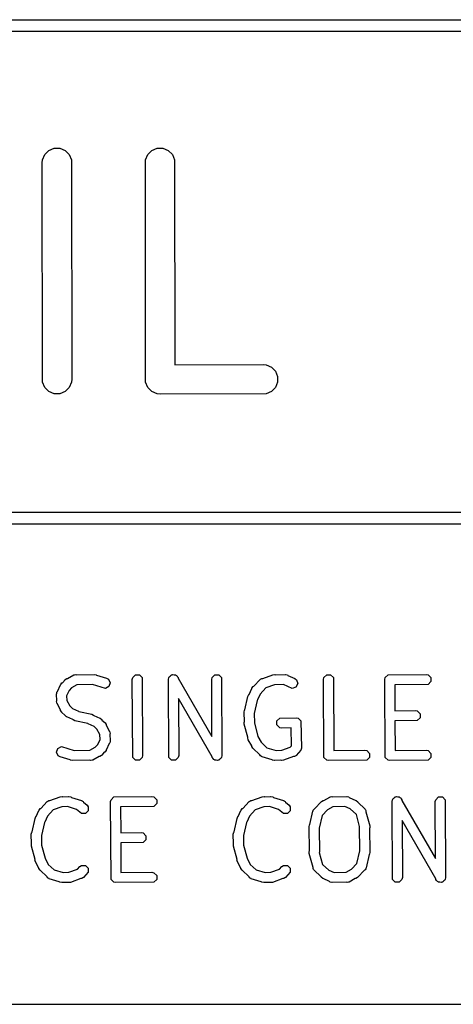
# Model space of a CAD drawing. Extents: x 138 to 258, y -115 to -93.
# Tile 43 of 44: x 242.79 to 247.27, y -103.04 to -92.88. Entities that reach past the tile are written whole.
import ezdxf

# ---------------------------------------------------------------- set-up
doc = ezdxf.new("R2010")
doc.units = 0
doc.layers.add('BLACK', color=7, linetype='CONTINUOUS')

msp = doc.modelspace()

# ---------------------------------------------------------------- linework, layer by layer
at = {"layer": 'BLACK', "linetype": 'CONTINUOUS'}
for p, q in [((164.0343, -92.879934), (258.0386, -92.8751)), ((257.975155, -92.99727), (164.117349, -93.002096)), ((243.029877, -94.321272), (243.052633, -94.266335)), ((243.052633, -94.266335), (243.09468, -94.224288)), ((243.09468, -94.224288), (243.149617, -94.201532)), ((243.149617, -94.201532), (243.209081, -94.201532)), ((243.209081, -94.201532), (243.264018, -94.224288)), ((243.264018, -94.224288), (243.306065, -94.266335)), ((243.306065, -94.266335), (243.328821, -94.321272)), ((244.094258, -94.321272), (244.117014, -94.266335)), ((244.117014, -94.266335), (244.159061, -94.224288)), ((244.159061, -94.224288), (244.213998, -94.201532)), ((244.213998, -94.201532), (244.273462, -94.201532)), ((244.273462, -94.201532), (244.328399, -94.224288)), ((244.328399, -94.224288), (244.370446, -94.266335)), ((244.370446, -94.266335), (244.393202, -94.321272)), ((243.026949, -94.351004), (243.029877, -94.321272)), ((243.029877, -96.615936), (243.026949, -94.351004)), ((243.328821, -94.321272), (243.331749, -96.586204)), ((244.09133, -94.351004), (244.094258, -94.321272)), ((244.094258, -96.615936), (244.09133, -94.351004)), ((244.393202, -94.321272), (244.395936, -96.436245)), ((244.395936, -96.436245), (245.308111, -96.433804)), ((245.308111, -96.433804), (245.337843, -96.436732)), ((245.337843, -96.436732), (245.39278, -96.459488)), ((245.39278, -96.459488), (245.434827, -96.501535)), ((245.434827, -96.501535), (245.457583, -96.556472)), ((243.052633, -96.670873), (243.029877, -96.615936)), ((243.328821, -96.615936), (243.306065, -96.670873)), ((243.331749, -96.586204), (243.328821, -96.615936)), ((244.117014, -96.670873), (244.094258, -96.615936)), ((245.457583, -96.615936), (245.434827, -96.670873)), ((245.457583, -96.556472), (245.457583, -96.615936)), ((243.09468, -96.71292), (243.052633, -96.670873)), ((243.149617, -96.735676), (243.09468, -96.71292)), ((243.264018, -96.71292), (243.209081, -96.735676)), ((243.306065, -96.670873), (243.264018, -96.71292)), ((244.159061, -96.71292), (244.117014, -96.670873)), ((244.213998, -96.735676), (244.159061, -96.71292)), ((245.39278, -96.71292), (245.337843, -96.735676)), ((245.434827, -96.670873), (245.39278, -96.71292)), ((243.209081, -96.735676), (243.149617, -96.735676)), ((244.24373, -96.738604), (244.213998, -96.735676)), ((245.337843, -96.735676), (244.24373, -96.738604)), ((236.472845, -97.959923), (257.97985, -97.955113)), ((257.975155, -98.077285), (236.507291, -98.082086)), ((243.26456, -99.685036), (243.281864, -99.673473)), ((243.281864, -99.673473), (243.288041, -99.673473)), ((243.288041, -99.673473), (243.352928, -99.637791)), ((243.352928, -99.637791), (243.355505, -99.637085)), ((243.355505, -99.637085), (243.356371, -99.63622)), ((243.356371, -99.63622), (243.358841, -99.636171)), ((243.358841, -99.636171), (243.373001, -99.632294)), ((243.373001, -99.632294), (243.383198, -99.635693)), ((243.383198, -99.635693), (243.56305, -99.63216)), ((243.56305, -99.63216), (243.583462, -99.63622)), ((243.583462, -99.63622), (243.588263, -99.641021)), ((243.588263, -99.641021), (243.691677, -99.67215)), ((243.691677, -99.67215), (243.709758, -99.682457)), ((243.95675, -99.6855), (243.96081, -99.665088)), ((243.96081, -99.665088), (243.989678, -99.63622)), ((243.989678, -99.63622), (244.030502, -99.63622)), ((244.030502, -99.63622), (244.05937, -99.665088)), ((244.05937, -99.665088), (244.06343, -100.46782)), ((244.329283, -99.6855), (244.333343, -99.665088)), ((244.333343, -99.665088), (244.338523, -99.659907)), ((244.338523, -99.659907), (244.340451, -99.65284)), ((244.340451, -99.65284), (244.352444, -99.645986)), ((244.352444, -99.645986), (244.362211, -99.63622)), ((244.362211, -99.63622), (244.369536, -99.63622)), ((244.369536, -99.63622), (244.375896, -99.632586)), ((244.375896, -99.632586), (244.389221, -99.63622)), ((244.389221, -99.63622), (244.403035, -99.63622)), ((244.403035, -99.63622), (244.408215, -99.6414)), ((244.408215, -99.6414), (244.415283, -99.643328)), ((244.415283, -99.643328), (244.422302, -99.655487)), ((244.422302, -99.655487), (244.431903, -99.665088)), ((244.431903, -99.665088), (244.431938, -99.672179)), ((244.431938, -99.672179), (244.779298, -100.27389)), ((244.776323, -99.6855), (244.780383, -99.665088)), ((244.780383, -99.665088), (244.809251, -99.63622)), ((244.809251, -99.63622), (244.850075, -99.63622)), ((244.850075, -99.63622), (244.878943, -99.665088)), ((244.878943, -99.665088), (244.883003, -100.46782)), ((245.279008, -99.682457), (245.281422, -99.681572)), ((245.281422, -99.681572), (245.293543, -99.673474)), ((245.293543, -99.673474), (245.303532, -99.673473)), ((245.303532, -99.673473), (245.408848, -99.634897)), ((245.408848, -99.634897), (245.429497, -99.632294)), ((245.429497, -99.632294), (245.435494, -99.635292)), ((245.435494, -99.635292), (245.537476, -99.63216)), ((245.537476, -99.63216), (245.540095, -99.632681)), ((245.540095, -99.632681), (245.541257, -99.632294)), ((245.541257, -99.632294), (245.543698, -99.633397)), ((245.543698, -99.633397), (245.557888, -99.63622)), ((245.557888, -99.63622), (245.564441, -99.642773)), ((245.564441, -99.642773), (245.635837, -99.675044)), ((245.635837, -99.675044), (245.652278, -99.687804)), ((245.931176, -99.6855), (245.935236, -99.665088)), ((245.935236, -99.665088), (245.964104, -99.63622)), ((245.964104, -99.63622), (246.004928, -99.63622)), ((246.004928, -99.63622), (246.033796, -99.665088)), ((246.033796, -99.665088), (246.037602, -100.41778)), ((246.564483, -99.6855), (246.568543, -99.665088)), ((246.568543, -99.665088), (246.597411, -99.63622)), ((246.597411, -99.63622), (246.990357, -99.63216)), ((246.990357, -99.63216), (247.010769, -99.63622)), ((247.010769, -99.63622), (247.039637, -99.665088)), ((247.039637, -99.665088), (247.039637, -99.705912)), ((243.185042, -99.807548), (243.215743, -99.739628)), ((243.215743, -99.739594), (243.215774, -99.739558)), ((243.215743, -99.739628), (243.215743, -99.739594)), ((243.215774, -99.739558), (243.217314, -99.736153)), ((243.217314, -99.736153), (243.230074, -99.719711)), ((243.230074, -99.719711), (243.235004, -99.718067)), ((243.235004, -99.718067), (243.26192, -99.687986)), ((243.26192, -99.687986), (243.261981, -99.687804)), ((243.261981, -99.687804), (243.262182, -99.687693)), ((243.262182, -99.687693), (243.26456, -99.685036)), ((243.328104, -99.769376), (243.303043, -99.797384)), ((243.383889, -99.7387), (243.328104, -99.769376)), ((243.545181, -99.735531), (243.383889, -99.7387)), ((243.546183, -99.736103), (243.545181, -99.735531)), ((243.678591, -99.775959), (243.546183, -99.736103)), ((243.715106, -99.757701), (243.678591, -99.775959)), ((243.709758, -99.682457), (243.728016, -99.718972)), ((243.728016, -99.718972), (243.715106, -99.757701)), ((243.96081, -100.488232), (243.95675, -99.6855)), ((244.333343, -100.488232), (244.329283, -99.6855)), ((244.779298, -100.27389), (244.776323, -99.6855)), ((245.162488, -99.838121), (245.19017, -99.776882)), ((245.19017, -99.776848), (245.1902, -99.776815)), ((245.19017, -99.776882), (245.19017, -99.776848)), ((245.1902, -99.776815), (245.191742, -99.773405)), ((245.191742, -99.773405), (245.204502, -99.756964)), ((245.204502, -99.756964), (245.210768, -99.754875)), ((245.210768, -99.754875), (245.276239, -99.685036)), ((245.276239, -99.685036), (245.27846, -99.683551)), ((245.337084, -99.771062), (245.277456, -99.834667)), ((245.27846, -99.683551), (245.279008, -99.682457)), ((245.425286, -99.738754), (245.337084, -99.771062)), ((245.425716, -99.73884), (245.425286, -99.738754)), ((245.519693, -99.735953), (245.425716, -99.73884)), ((245.608202, -99.775959), (245.519693, -99.735953)), ((245.646932, -99.763048), (245.608202, -99.775959)), ((245.665189, -99.726534), (245.646932, -99.763048)), ((245.652278, -99.687804), (245.665189, -99.726534)), ((245.935236, -100.488232), (245.931176, -99.6855)), ((246.568543, -100.488232), (246.564483, -99.6855)), ((247.010769, -99.73478), (246.667473, -99.738327)), ((246.667473, -99.738327), (246.668835, -100.007721)), ((247.039637, -99.705912), (247.010769, -99.73478)), ((243.17443, -99.834513), (243.174951, -99.831892)), ((243.177413, -99.904253), (243.17443, -99.834513)), ((243.174564, -99.830731), (243.175668, -99.828288)), ((243.174951, -99.831892), (243.174564, -99.830731)), ((243.175668, -99.828288), (243.17849, -99.814101)), ((243.17849, -99.814101), (243.185042, -99.807548)), ((243.303043, -99.797384), (243.278643, -99.851365)), ((243.278643, -99.851365), (243.280792, -99.90159)), ((244.780347, -100.48114), (244.432987, -99.879429)), ((244.432987, -99.879429), (244.435963, -100.46782)), ((245.119393, -99.996637), (245.150449, -99.85883)), ((245.150449, -99.85883), (245.159338, -99.840012)), ((245.159338, -99.840012), (245.162488, -99.838121)), ((245.277456, -99.834667), (245.249905, -99.895622)), ((243.174564, -99.912801), (243.177413, -99.904253)), ((243.178373, -99.926712), (243.174564, -99.912801)), ((243.17849, -99.929432), (243.178373, -99.926712)), ((243.179355, -99.930297), (243.17849, -99.929432)), ((243.180061, -99.932874), (243.179355, -99.930297)), ((243.215743, -99.997762), (243.180061, -99.932874)), ((243.280792, -99.90159), (243.311646, -99.957699)), ((243.311646, -99.957699), (243.339655, -99.982759)), ((243.339655, -99.982759), (243.400637, -100.010324)), ((245.246953, -99.899425), (245.21669, -100.033717)), ((245.249905, -99.895622), (245.246953, -99.899425)), ((243.215744, -100.00394), (243.215743, -99.997762)), ((243.227306, -100.021245), (243.215744, -100.00394)), ((243.229965, -100.023624), (243.227306, -100.021245)), ((243.230074, -100.023822), (243.229965, -100.023624)), ((243.230252, -100.023881), (243.230074, -100.023822)), ((243.260337, -100.050799), (243.230252, -100.023881)), ((243.261981, -100.055729), (243.260337, -100.050799)), ((243.278423, -100.068489), (243.261981, -100.055729)), ((243.28183, -100.070029), (243.278423, -100.068489)), ((243.281865, -100.07006), (243.28183, -100.070029)), ((243.281898, -100.070059), (243.281865, -100.07006)), ((243.343137, -100.09774), (243.281898, -100.070059)), ((243.400637, -100.010324), (243.40444, -100.013275)), ((243.40444, -100.013275), (243.538734, -100.04354)), ((243.538734, -100.04354), (243.557552, -100.052429)), ((243.557552, -100.052429), (243.559442, -100.055579)), ((243.559442, -100.055579), (243.620681, -100.08326)), ((243.620681, -100.08326), (243.620715, -100.08326)), ((243.620715, -100.08326), (243.620749, -100.08329)), ((243.620749, -100.08329), (243.624157, -100.084831)), ((243.624157, -100.084831), (243.640599, -100.097591)), ((245.111603, -100.02078), (245.115663, -100.000368)), ((245.114667, -100.12055), (245.111603, -100.02078)), ((245.115663, -100.000368), (245.119393, -99.996637)), ((245.21669, -100.033717), (245.215335, -100.036584)), ((245.215335, -100.036584), (245.218283, -100.13254)), ((245.450943, -100.112128), (245.479811, -100.08326)), ((245.479811, -100.08326), (245.649236, -100.0792)), ((245.649236, -100.0792), (245.669648, -100.08326)), ((245.669648, -100.08326), (245.698516, -100.112128)), ((246.668835, -100.007721), (246.878597, -100.004693)), ((246.878597, -100.004693), (246.899009, -100.008753)), ((246.899009, -100.008753), (246.927877, -100.037621)), ((246.927877, -100.078445), (246.899009, -100.107313)), ((246.927877, -100.037621), (246.927877, -100.078445)), ((243.345028, -100.100891), (243.343137, -100.09774)), ((243.363846, -100.10978), (243.345028, -100.100891)), ((243.498139, -100.140044), (243.363846, -100.10978)), ((243.501943, -100.142996), (243.498139, -100.140044)), ((243.562922, -100.170559), (243.501943, -100.142996)), ((243.590933, -100.195621), (243.562922, -100.170559)), ((243.640599, -100.097591), (243.642242, -100.102521)), ((243.642242, -100.102521), (243.672323, -100.129436)), ((243.672323, -100.129436), (243.672506, -100.129497)), ((243.672506, -100.129497), (243.672616, -100.129698)), ((243.672616, -100.129698), (243.675273, -100.132075)), ((243.675273, -100.132075), (243.686836, -100.149379)), ((243.686836, -100.149379), (243.686836, -100.155556)), ((243.686836, -100.155556), (243.722519, -100.220446)), ((245.112184, -100.12469), (245.114667, -100.12055)), ((245.113196, -100.145477), (245.112184, -100.12469)), ((245.150446, -100.280966), (245.113196, -100.145477)), ((245.218283, -100.13254), (245.217547, -100.136236)), ((245.217547, -100.136236), (245.253943, -100.268616)), ((245.450943, -100.152952), (245.450943, -100.112128)), ((245.479811, -100.18182), (245.450943, -100.152952)), ((245.500223, -100.18588), (245.479811, -100.18182)), ((245.596632, -100.183569), (245.500223, -100.18588)), ((245.599313, -100.369237), (245.596632, -100.183569)), ((245.698516, -100.112128), (245.702576, -100.393313)), ((246.899009, -100.107313), (246.669356, -100.110628)), ((246.669356, -100.110628), (246.670909, -100.41778)), ((243.621787, -100.251729), (243.590933, -100.195621)), ((243.623936, -100.301954), (243.621787, -100.251729)), ((243.722519, -100.220446), (243.723224, -100.223022)), ((243.723224, -100.223022), (243.72409, -100.223888)), ((243.72409, -100.223888), (243.724206, -100.226607)), ((243.724206, -100.226607), (243.728016, -100.240519)), ((243.728016, -100.240519), (243.725166, -100.249065)), ((243.725166, -100.249065), (243.72815, -100.318807)), ((245.14899, -100.285335), (245.150446, -100.280966)), ((245.154487, -100.305408), (245.14899, -100.285335)), ((245.253943, -100.268616), (245.254113, -100.272113)), ((245.254113, -100.272113), (245.287159, -100.332206)), ((243.187474, -100.395619), (243.223989, -100.377361)), ((243.223989, -100.377361), (243.356397, -100.417217)), ((243.51869, -100.414619), (243.574476, -100.383942)), ((243.574476, -100.383942), (243.599536, -100.355935)), ((243.599536, -100.355935), (243.623936, -100.301954)), ((243.717537, -100.345771), (243.686837, -100.413691)), ((243.72409, -100.339219), (243.717537, -100.345771)), ((243.726911, -100.325031), (243.72409, -100.339219)), ((243.728016, -100.322589), (243.726911, -100.325031)), ((243.72815, -100.318807), (243.727628, -100.321427)), ((243.727628, -100.321427), (243.728016, -100.322589)), ((245.19017, -100.370294), (245.154487, -100.305408)), ((245.19017, -100.376472), (245.19017, -100.370294)), ((245.201733, -100.393777), (245.19017, -100.376472)), ((245.287159, -100.332206), (245.287219, -100.332425)), ((245.287219, -100.332425), (245.346963, -100.388434)), ((245.346963, -100.388434), (245.441793, -100.416979)), ((245.500652, -100.414565), (245.587083, -100.382905)), ((245.587083, -100.382905), (245.599313, -100.369237)), ((245.702576, -100.393313), (245.698516, -100.413725)), ((243.174564, -100.434348), (243.187474, -100.395619)), ((243.192822, -100.470863), (243.174564, -100.434348)), ((243.210903, -100.48117), (243.192822, -100.470863)), ((243.314316, -100.512298), (243.210903, -100.48117)), ((243.356397, -100.417217), (243.357398, -100.417788)), ((243.357398, -100.417788), (243.51869, -100.414619)), ((243.614538, -100.479847), (243.549651, -100.515529)), ((243.620716, -100.479847), (243.614538, -100.479847)), ((243.63802, -100.468284), (243.620716, -100.479847)), ((243.640397, -100.465626), (243.63802, -100.468284)), ((243.640599, -100.465516), (243.640397, -100.465626)), ((243.640659, -100.465333), (243.640599, -100.465516)), ((243.667575, -100.435252), (243.640659, -100.465333)), ((243.672506, -100.433609), (243.667575, -100.435252)), ((243.685266, -100.417167), (243.672506, -100.433609)), ((243.686805, -100.413761), (243.685266, -100.417167)), ((243.686837, -100.413726), (243.686805, -100.413761)), ((243.686837, -100.413691), (243.686837, -100.413726)), ((243.989678, -100.5171), (243.96081, -100.488232)), ((244.05937, -100.488232), (244.030502, -100.5171)), ((244.06343, -100.46782), (244.05937, -100.488232)), ((244.362211, -100.5171), (244.333343, -100.488232)), ((244.431903, -100.488232), (244.403035, -100.5171)), ((244.435963, -100.46782), (244.431903, -100.488232)), ((244.780383, -100.488232), (244.780347, -100.48114)), ((244.789983, -100.497832), (244.780383, -100.488232)), ((244.873762, -100.493412), (244.871835, -100.50048)), ((244.878943, -100.488232), (244.873762, -100.493412)), ((244.883003, -100.46782), (244.878943, -100.488232)), ((245.274637, -100.462123), (245.201733, -100.393777)), ((245.279008, -100.470863), (245.274637, -100.462123)), ((245.291644, -100.478066), (245.279008, -100.470863)), ((245.293543, -100.479846), (245.291644, -100.478066)), ((245.294766, -100.479846), (245.293543, -100.479846)), ((245.297089, -100.48117), (245.294766, -100.479846)), ((245.400502, -100.512298), (245.297089, -100.48117)), ((245.441793, -100.416979), (245.500223, -100.41448)), ((245.500223, -100.41448), (245.500652, -100.414565)), ((245.622406, -100.479846), (245.51709, -100.518423)), ((245.632396, -100.479846), (245.622406, -100.479846)), ((245.644518, -100.471746), (245.632396, -100.479846)), ((245.646931, -100.470863), (245.644518, -100.471746)), ((245.647477, -100.469769), (245.646931, -100.470863)), ((245.649701, -100.468284), (245.647477, -100.469769)), ((245.698516, -100.413725), (245.649701, -100.468284)), ((245.964104, -100.5171), (245.935236, -100.488232)), ((246.037602, -100.41778), (246.35705, -100.41448)), ((246.35705, -100.41448), (246.377462, -100.41854)), ((246.377462, -100.41854), (246.40633, -100.447408)), ((246.40633, -100.488232), (246.377462, -100.5171)), ((246.40633, -100.447408), (246.40633, -100.488232)), ((246.597411, -100.5171), (246.568543, -100.488232)), ((246.670909, -100.41778), (246.990357, -100.41448)), ((246.990357, -100.41448), (247.010769, -100.41854)), ((247.010769, -100.41854), (247.039637, -100.447408)), ((247.039637, -100.488232), (247.010769, -100.5171)), ((247.039637, -100.447408), (247.039637, -100.488232)), ((243.319118, -100.5171), (243.314316, -100.512298)), ((243.33953, -100.52116), (243.319118, -100.5171)), ((243.519381, -100.517626), (243.33953, -100.52116)), ((243.529579, -100.521026), (243.519381, -100.517626)), ((243.543737, -100.517148), (243.529579, -100.521026)), ((243.546209, -100.5171), (243.543737, -100.517148)), ((243.547074, -100.516234), (243.546209, -100.5171)), ((243.549651, -100.515529), (243.547074, -100.516234)), ((244.030502, -100.5171), (243.989678, -100.5171)), ((244.403035, -100.5171), (244.362211, -100.5171)), ((244.797003, -100.509992), (244.789983, -100.497832)), ((244.80407, -100.511919), (244.797003, -100.509992)), ((244.809251, -100.5171), (244.80407, -100.511919)), ((244.823065, -100.5171), (244.809251, -100.5171)), ((244.83639, -100.520734), (244.823065, -100.5171)), ((244.84275, -100.5171), (244.83639, -100.520734)), ((244.850075, -100.5171), (244.84275, -100.5171)), ((244.859841, -100.507333), (244.850075, -100.5171)), ((244.871835, -100.50048), (244.859841, -100.507333)), ((245.405304, -100.5171), (245.400502, -100.512298)), ((245.425716, -100.52116), (245.405304, -100.5171)), ((245.429416, -100.521001), (245.425716, -100.52116)), ((245.429497, -100.521026), (245.429416, -100.521001)), ((245.429557, -100.520995), (245.429497, -100.521026)), ((245.491115, -100.518362), (245.429557, -100.520995)), ((245.496442, -100.521026), (245.491115, -100.518362)), ((245.51709, -100.518423), (245.496442, -100.521026)), ((245.984516, -100.52116), (245.964104, -100.5171)), ((246.377462, -100.5171), (245.984516, -100.52116)), ((246.617823, -100.52116), (246.597411, -100.5171)), ((247.010769, -100.5171), (246.617823, -100.52116)), ((243.105585, -100.932964), (243.210901, -100.894388)), ((243.210901, -100.894388), (243.23155, -100.891785)), ((243.23155, -100.891785), (243.236876, -100.894448)), ((243.236876, -100.894448), (243.298434, -100.891815)), ((243.298434, -100.891815), (243.298495, -100.891785)), ((243.298495, -100.891785), (243.298575, -100.891809)), ((243.298575, -100.891809), (243.302276, -100.891651)), ((243.302276, -100.891651), (243.322688, -100.895711)), ((243.322688, -100.895711), (243.327489, -100.900512)), ((243.327489, -100.900512), (243.430903, -100.931641)), ((243.737289, -100.924579), (243.766157, -100.895711)), ((243.766157, -100.895711), (244.159103, -100.891651)), ((244.159103, -100.891651), (244.179515, -100.895711)), ((244.179515, -100.895711), (244.208383, -100.924579)), ((245.191771, -100.932964), (245.297087, -100.894388)), ((245.297087, -100.894388), (245.317736, -100.891785)), ((245.317736, -100.891785), (245.323062, -100.894448)), ((245.323062, -100.894448), (245.38462, -100.891815)), ((245.38462, -100.891815), (245.384681, -100.891785)), ((245.384681, -100.891785), (245.384761, -100.891809)), ((245.384761, -100.891809), (245.388462, -100.891651)), ((245.388462, -100.891651), (245.408874, -100.895711)), ((245.408874, -100.895711), (245.413675, -100.900512)), ((245.413675, -100.900512), (245.517089, -100.931641)), ((245.933027, -100.932964), (245.997915, -100.897282)), ((245.997915, -100.897282), (246.000491, -100.896576)), ((246.000491, -100.896576), (246.001357, -100.895711)), ((246.001357, -100.895711), (246.003871, -100.89565)), ((246.003871, -100.89565), (246.017988, -100.891785)), ((246.017988, -100.891785), (246.027859, -100.895075)), ((246.027859, -100.895075), (246.170782, -100.891651)), ((246.170782, -100.891651), (246.173401, -100.892172)), ((246.173401, -100.892172), (246.174563, -100.891785)), ((246.174563, -100.891785), (246.177004, -100.892888)), ((246.177004, -100.892888), (246.191194, -100.895711)), ((246.191194, -100.895711), (246.197747, -100.902264)), ((246.662149, -100.905477), (246.671916, -100.895711)), ((246.671916, -100.895711), (246.679241, -100.895711)), ((246.679241, -100.895711), (246.685601, -100.892077)), ((246.685601, -100.892077), (246.698926, -100.895711)), ((246.698926, -100.895711), (246.71274, -100.895711)), ((246.71274, -100.895711), (246.71792, -100.900891)), ((246.71792, -100.900891), (246.724988, -100.902819)), ((247.090088, -100.924579), (247.118956, -100.895711)), ((247.118956, -100.895711), (247.15978, -100.895711)), ((247.15978, -100.895711), (247.188648, -100.924579)), ((243.012821, -101.014366), (243.078292, -100.944527)), ((243.078292, -100.944527), (243.080513, -100.943042)), ((243.080513, -100.943042), (243.081061, -100.941948)), ((243.081061, -100.941948), (243.083475, -100.941063)), ((243.083475, -100.941063), (243.095596, -100.932965)), ((243.095596, -100.932965), (243.105585, -100.932964)), ((243.227339, -100.998245), (243.139137, -101.030553)), ((243.227769, -100.998331), (243.227339, -100.998245)), ((243.286198, -100.995831), (243.227769, -100.998331)), ((243.381366, -101.024477), (243.286198, -100.995831)), ((243.430903, -100.931641), (243.433225, -100.932964)), ((243.433225, -100.932964), (243.434449, -100.932965)), ((243.434449, -100.932965), (243.436596, -100.934886)), ((243.436596, -100.934886), (243.448984, -100.941948)), ((243.448984, -100.941948), (243.452623, -100.949227)), ((243.452623, -100.949227), (243.489006, -100.981781)), ((243.489006, -100.981781), (243.500569, -100.999086)), ((243.500569, -100.999086), (243.500568, -101.039911)), ((243.733229, -100.944991), (243.737289, -100.924579)), ((243.737289, -101.747723), (243.733229, -100.944991)), ((244.179515, -100.994271), (243.836219, -100.997818)), ((243.836219, -100.997818), (243.837581, -101.267212)), ((244.208383, -100.965403), (244.179515, -100.994271)), ((244.208383, -100.924579), (244.208383, -100.965403)), ((245.099007, -101.014366), (245.164478, -100.944527)), ((245.164478, -100.944527), (245.166699, -100.943042)), ((245.166699, -100.943042), (245.167247, -100.941948)), ((245.167247, -100.941948), (245.169661, -100.941063)), ((245.169661, -100.941063), (245.181782, -100.932965)), ((245.181782, -100.932965), (245.191771, -100.932964)), ((245.313525, -100.998245), (245.225323, -101.030553)), ((245.313955, -100.998331), (245.313525, -100.998245)), ((245.372384, -100.995831), (245.313955, -100.998331)), ((245.467552, -101.024477), (245.372384, -100.995831)), ((245.517089, -100.931641), (245.519411, -100.932964)), ((245.519411, -100.932964), (245.520635, -100.932965)), ((245.520635, -100.932965), (245.522782, -100.934886)), ((245.522782, -100.934886), (245.53517, -100.941948)), ((245.53517, -100.941948), (245.538809, -100.949227)), ((245.538809, -100.949227), (245.575192, -100.981781)), ((245.575192, -100.981781), (245.586755, -100.999086)), ((245.586755, -100.999086), (245.586754, -101.039911)), ((245.83952, -101.019221), (245.909545, -100.944527)), ((245.909545, -100.944527), (245.926849, -100.932964)), ((245.926849, -100.932964), (245.933027, -100.932964)), ((246.028932, -100.998159), (245.971116, -101.029953)), ((246.152457, -100.995199), (246.028932, -100.998159)), ((246.20788, -101.02025), (246.152457, -100.995199)), ((246.197747, -100.902264), (246.265667, -100.932964)), ((246.265667, -100.932964), (246.265702, -100.932964)), ((246.265702, -100.932964), (246.265734, -100.932994)), ((246.265734, -100.932994), (246.269143, -100.934535)), ((246.269143, -100.934535), (246.285584, -100.947295)), ((246.285584, -100.947295), (246.287672, -100.953561)), ((246.287672, -100.953561), (246.357512, -101.019034)), ((246.638988, -100.944991), (246.643048, -100.924579)), ((246.643048, -101.747723), (246.638988, -100.944991)), ((246.643048, -100.924579), (246.648228, -100.919398)), ((246.648228, -100.919398), (246.650156, -100.912331)), ((246.650156, -100.912331), (246.662149, -100.905477)), ((246.724988, -100.902819), (246.732007, -100.914978)), ((246.732007, -100.914978), (246.741608, -100.924579)), ((246.741608, -100.924579), (246.741643, -100.93167)), ((246.741643, -100.93167), (247.089003, -101.533381)), ((247.086028, -100.944991), (247.090088, -100.924579)), ((247.089003, -101.533381), (247.086028, -100.944991)), ((247.188648, -100.924579), (247.192708, -101.727311)), ((242.952502, -101.118321), (242.961391, -101.099503)), ((242.961391, -101.099503), (242.964541, -101.097612)), ((242.964541, -101.097612), (242.992223, -101.036373)), ((242.992223, -101.036339), (242.992253, -101.036306)), ((242.992223, -101.036373), (242.992223, -101.036339)), ((242.992253, -101.036306), (242.993795, -101.032896)), ((242.993795, -101.032896), (243.006555, -101.016455)), ((243.006555, -101.016455), (243.012821, -101.014366)), ((243.079509, -101.094158), (243.051958, -101.155113)), ((243.139137, -101.030553), (243.079509, -101.094158)), ((243.430875, -101.068777), (243.381366, -101.024477)), ((243.471701, -101.068778), (243.430875, -101.068777)), ((243.500568, -101.039911), (243.471701, -101.068778)), ((245.038688, -101.118321), (245.047577, -101.099503)), ((245.047577, -101.099503), (245.050727, -101.097612)), ((245.050727, -101.097612), (245.078409, -101.036373)), ((245.078409, -101.036339), (245.078439, -101.036306)), ((245.078409, -101.036373), (245.078409, -101.036339)), ((245.078439, -101.036306), (245.079981, -101.032896)), ((245.079981, -101.032896), (245.092741, -101.016455)), ((245.092741, -101.016455), (245.099007, -101.014366)), ((245.165695, -101.094158), (245.138144, -101.155113)), ((245.225323, -101.030553), (245.165695, -101.094158)), ((245.517061, -101.068777), (245.467552, -101.024477)), ((245.557887, -101.068778), (245.517061, -101.068777)), ((245.586754, -101.039911), (245.557887, -101.068778)), ((245.789952, -101.181621), (245.821008, -101.043814)), ((245.821008, -101.043814), (245.823475, -101.038591)), ((245.823475, -101.036338), (245.82562, -101.034049)), ((245.823475, -101.038591), (245.823475, -101.036338)), ((245.82562, -101.034049), (245.829897, -101.024996)), ((245.829897, -101.024996), (245.83952, -101.019221)), ((245.916755, -101.087764), (245.887249, -101.218701)), ((245.970896, -101.030013), (245.916755, -101.087764)), ((245.971116, -101.029953), (245.970896, -101.030013)), ((246.270628, -101.079074), (246.20788, -101.02025)), ((246.304444, -101.202067), (246.270628, -101.079074)), ((246.357512, -101.019034), (246.360721, -101.023837)), ((246.360721, -101.023837), (246.362653, -101.024996)), ((246.362653, -101.024996), (246.363461, -101.027937)), ((246.363461, -101.027937), (246.369075, -101.036338)), ((246.369075, -101.036338), (246.369074, -101.048352)), ((246.369074, -101.048352), (246.408796, -101.192827)), ((242.921446, -101.256128), (242.952502, -101.118321)), ((243.049006, -101.158916), (243.018743, -101.293208)), ((243.051958, -101.155113), (243.049006, -101.158916)), ((245.007632, -101.256128), (245.038688, -101.118321)), ((245.135192, -101.158916), (245.104929, -101.293208)), ((245.138144, -101.155113), (245.135192, -101.158916)), ((245.782162, -101.205764), (245.786222, -101.185352)), ((245.785741, -101.453689), (245.782162, -101.205764)), ((245.786222, -101.185352), (245.789952, -101.181621)), ((246.303709, -101.205764), (246.304444, -101.202067)), ((246.307228, -101.449522), (246.303709, -101.205764)), ((246.408796, -101.192827), (246.409808, -101.213614)), ((247.090052, -101.740631), (246.742692, -101.13892)), ((246.742692, -101.13892), (246.745668, -101.727311)), ((242.913656, -101.280271), (242.917716, -101.259859)), ((242.91672, -101.380041), (242.913656, -101.280271)), ((242.917716, -101.259859), (242.921446, -101.256128)), ((243.018743, -101.293208), (243.017388, -101.296075)), ((243.017388, -101.296075), (243.020336, -101.392031)), ((243.837581, -101.267212), (244.047343, -101.264184)), ((244.047343, -101.264184), (244.067755, -101.268244)), ((244.067755, -101.268244), (244.096623, -101.297112)), ((244.096623, -101.297112), (244.096623, -101.337936)), ((244.999842, -101.280271), (245.003902, -101.259859)), ((245.002906, -101.380041), (244.999842, -101.280271)), ((245.003902, -101.259859), (245.007632, -101.256128)), ((245.104929, -101.293208), (245.103574, -101.296075)), ((245.103574, -101.296075), (245.106522, -101.392031)), ((245.887249, -101.218701), (245.885322, -101.222779)), ((245.885322, -101.222779), (245.888842, -101.466538)), ((246.409808, -101.213614), (246.406809, -101.218612)), ((246.406809, -101.218612), (246.410389, -101.466538)), ((242.914237, -101.384181), (242.91672, -101.380041)), ((242.915249, -101.404968), (242.914237, -101.384181)), ((242.952499, -101.540457), (242.915249, -101.404968)), ((243.020336, -101.392031), (243.0196, -101.395727)), ((243.0196, -101.395727), (243.055996, -101.528107)), ((244.067755, -101.366804), (243.838102, -101.370119)), ((243.838102, -101.370119), (243.839655, -101.677271)), ((244.096623, -101.337936), (244.067755, -101.366804)), ((245.000423, -101.384181), (245.002906, -101.380041)), ((245.001435, -101.404968), (245.000423, -101.384181)), ((245.038685, -101.540457), (245.001435, -101.404968)), ((245.106522, -101.392031), (245.105786, -101.395727)), ((245.105786, -101.395727), (245.142182, -101.528107)), ((245.782743, -101.458688), (245.785741, -101.453689)), ((245.783755, -101.479475), (245.782743, -101.458688)), ((245.823475, -101.623947), (245.783755, -101.479475)), ((245.888842, -101.466538), (245.888106, -101.470234)), ((245.888106, -101.470234), (245.92192, -101.593226)), ((246.275794, -101.584536), (246.305302, -101.453601)), ((246.305302, -101.453601), (246.307228, -101.449522)), ((246.402598, -101.49068), (246.371542, -101.628488)), ((246.406329, -101.48695), (246.402598, -101.49068)), ((246.410389, -101.466538), (246.406329, -101.48695)), ((242.951043, -101.544826), (242.952499, -101.540457)), ((242.95654, -101.564899), (242.951043, -101.544826)), ((242.992223, -101.629785), (242.95654, -101.564899)), ((243.055996, -101.528107), (243.056166, -101.531604)), ((243.056166, -101.531604), (243.089212, -101.591697)), ((243.089212, -101.591697), (243.089272, -101.591916)), ((243.089272, -101.591916), (243.149016, -101.647925)), ((243.413571, -101.615088), (243.430875, -101.603525)), ((243.430875, -101.603525), (243.471701, -101.603524)), ((243.471701, -101.603524), (243.500568, -101.632391)), ((245.037229, -101.544826), (245.038685, -101.540457)), ((245.042726, -101.564899), (245.037229, -101.544826)), ((245.078409, -101.629785), (245.042726, -101.564899)), ((245.142182, -101.528107), (245.142352, -101.531604)), ((245.142352, -101.531604), (245.175398, -101.591697)), ((245.175398, -101.591697), (245.175458, -101.591916)), ((245.175458, -101.591916), (245.235202, -101.647925)), ((245.499757, -101.615088), (245.517061, -101.603525)), ((245.517061, -101.603525), (245.557887, -101.603524)), ((245.557887, -101.603524), (245.586754, -101.632391)), ((245.92192, -101.593226), (245.98467, -101.652051)), ((246.221655, -101.642288), (246.275794, -101.584536)), ((242.992223, -101.635963), (242.992223, -101.629785)), ((243.003786, -101.653268), (242.992223, -101.635963)), ((243.07669, -101.721614), (243.003786, -101.653268)), ((243.149016, -101.647925), (243.243846, -101.67647)), ((243.243846, -101.67647), (243.302276, -101.673971)), ((243.302276, -101.673971), (243.302705, -101.674056)), ((243.302705, -101.674056), (243.389136, -101.642396)), ((243.389136, -101.642396), (243.413571, -101.615088)), ((243.500569, -101.673216), (243.451754, -101.727775)), ((243.500568, -101.632391), (243.500569, -101.673216)), ((243.839655, -101.677271), (244.159103, -101.673971)), ((244.159103, -101.673971), (244.179515, -101.678031)), ((244.179515, -101.678031), (244.208383, -101.706899)), ((244.208383, -101.706899), (244.208383, -101.747723)), ((245.078409, -101.635963), (245.078409, -101.629785)), ((245.089972, -101.653268), (245.078409, -101.635963)), ((245.162876, -101.721614), (245.089972, -101.653268)), ((245.235202, -101.647925), (245.330032, -101.67647)), ((245.330032, -101.67647), (245.388462, -101.673971)), ((245.388462, -101.673971), (245.388891, -101.674056)), ((245.388891, -101.674056), (245.475322, -101.642396)), ((245.475322, -101.642396), (245.499757, -101.615088)), ((245.586755, -101.673216), (245.53794, -101.727775)), ((245.586754, -101.632391), (245.586755, -101.673216)), ((245.823475, -101.635964), (245.823475, -101.623947)), ((245.829088, -101.644364), (245.823475, -101.635964)), ((245.829897, -101.647306), (245.829088, -101.644364)), ((245.831828, -101.648464), (245.829897, -101.647306)), ((245.835038, -101.653268), (245.831828, -101.648464)), ((245.904876, -101.718739), (245.835038, -101.653268)), ((245.98467, -101.652051), (246.040093, -101.677102)), ((246.040093, -101.677102), (246.163617, -101.674142)), ((246.163617, -101.674142), (246.221435, -101.642349)), ((246.221435, -101.642349), (246.221655, -101.642288)), ((246.353029, -101.653079), (246.283006, -101.727775)), ((246.362653, -101.647306), (246.353029, -101.653079)), ((246.366929, -101.638252), (246.362653, -101.647306)), ((246.369075, -101.635964), (246.366929, -101.638252)), ((246.371542, -101.628488), (246.369074, -101.63371)), ((246.369074, -101.63371), (246.369075, -101.635964)), ((243.081061, -101.730354), (243.07669, -101.721614)), ((243.093697, -101.737557), (243.081061, -101.730354)), ((243.095596, -101.739337), (243.093697, -101.737557)), ((243.096819, -101.739337), (243.095596, -101.739337)), ((243.099142, -101.740661), (243.096819, -101.739337)), ((243.202555, -101.771789), (243.099142, -101.740661)), ((243.207357, -101.776591), (243.202555, -101.771789)), ((243.227769, -101.780651), (243.207357, -101.776591)), ((243.231469, -101.780492), (243.227769, -101.780651)), ((243.23155, -101.780517), (243.231469, -101.780492)), ((243.23161, -101.780486), (243.23155, -101.780517)), ((243.293168, -101.777853), (243.23161, -101.780486)), ((243.298495, -101.780517), (243.293168, -101.777853)), ((243.319143, -101.777914), (243.298495, -101.780517)), ((243.424459, -101.739337), (243.319143, -101.777914)), ((243.434449, -101.739337), (243.424459, -101.739337)), ((243.446571, -101.731237), (243.434449, -101.739337)), ((243.448984, -101.730354), (243.446571, -101.731237)), ((243.44953, -101.72926), (243.448984, -101.730354)), ((243.451754, -101.727775), (243.44953, -101.72926)), ((243.766157, -101.776591), (243.737289, -101.747723)), ((243.786569, -101.780651), (243.766157, -101.776591)), ((244.179515, -101.776591), (243.786569, -101.780651)), ((244.208383, -101.747723), (244.179515, -101.776591)), ((245.167247, -101.730354), (245.162876, -101.721614)), ((245.179883, -101.737557), (245.167247, -101.730354)), ((245.181782, -101.739337), (245.179883, -101.737557)), ((245.183005, -101.739337), (245.181782, -101.739337)), ((245.185328, -101.740661), (245.183005, -101.739337)), ((245.288741, -101.771789), (245.185328, -101.740661)), ((245.293543, -101.776591), (245.288741, -101.771789)), ((245.313955, -101.780651), (245.293543, -101.776591)), ((245.317655, -101.780492), (245.313955, -101.780651)), ((245.317736, -101.780517), (245.317655, -101.780492)), ((245.317796, -101.780486), (245.317736, -101.780517)), ((245.379354, -101.777853), (245.317796, -101.780486)), ((245.384681, -101.780517), (245.379354, -101.777853)), ((245.405329, -101.777914), (245.384681, -101.780517)), ((245.510645, -101.739337), (245.405329, -101.777914)), ((245.520635, -101.739337), (245.510645, -101.739337)), ((245.532757, -101.731237), (245.520635, -101.739337)), ((245.53517, -101.730354), (245.532757, -101.731237)), ((245.535716, -101.72926), (245.53517, -101.730354)), ((245.53794, -101.727775), (245.535716, -101.72926)), ((245.906966, -101.725007), (245.904876, -101.718739)), ((245.923408, -101.737767), (245.906966, -101.725007)), ((245.926816, -101.739307), (245.923408, -101.737767)), ((245.926849, -101.739338), (245.926816, -101.739307)), ((245.926884, -101.739338), (245.926849, -101.739338)), ((245.994803, -101.770037), (245.926884, -101.739338)), ((246.001357, -101.776591), (245.994803, -101.770037)), ((246.015546, -101.779413), (246.001357, -101.776591)), ((246.017988, -101.780517), (246.015546, -101.779413)), ((246.019149, -101.780129), (246.017988, -101.780517)), ((246.021769, -101.780651), (246.019149, -101.780129)), ((246.16469, -101.777226), (246.021769, -101.780651)), ((246.174563, -101.780517), (246.16469, -101.777226)), ((246.188679, -101.776651), (246.174563, -101.780517)), ((246.191194, -101.776591), (246.188679, -101.776651)), ((246.192059, -101.775725), (246.191194, -101.776591)), ((246.194636, -101.77502), (246.192059, -101.775725)), ((246.259523, -101.739338), (246.194636, -101.77502)), ((246.265702, -101.739338), (246.259523, -101.739338)), ((246.283006, -101.727775), (246.265702, -101.739338)), ((246.671916, -101.776591), (246.643048, -101.747723)), ((246.71274, -101.776591), (246.671916, -101.776591)), ((246.741608, -101.747723), (246.71274, -101.776591)), ((246.745668, -101.727311), (246.741608, -101.747723)), ((247.090088, -101.747723), (247.090052, -101.740631)), ((247.099688, -101.757323), (247.090088, -101.747723)), ((247.106708, -101.769483), (247.099688, -101.757323)), ((247.113775, -101.77141), (247.106708, -101.769483)), ((247.118956, -101.776591), (247.113775, -101.77141)), ((247.13277, -101.776591), (247.118956, -101.776591)), ((247.146095, -101.780225), (247.13277, -101.776591)), ((247.152455, -101.776591), (247.146095, -101.780225)), ((247.15978, -101.776591), (247.152455, -101.776591)), ((247.169546, -101.766824), (247.15978, -101.776591)), ((247.18154, -101.759971), (247.169546, -101.766824)), ((247.183467, -101.752903), (247.18154, -101.759971)), ((247.188648, -101.747723), (247.183467, -101.752903)), ((247.192708, -101.727311), (247.188648, -101.747723)), ((236.50874, -103.03641), (257.97985, -103.035103))]:
    msp.add_line(p, q, dxfattribs=at)

doc.saveas('drawing.dxf')
